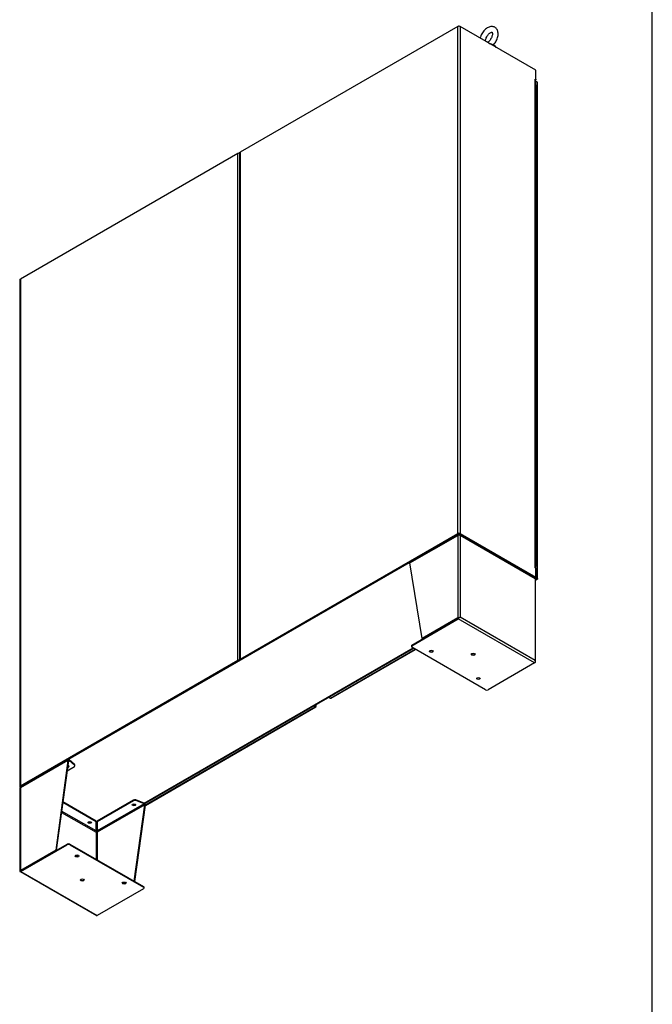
# Model space of a CAD drawing. Header units: inches. Extents: x 2 to 538, y -2 to 358.
# Tile 39 of 43: x 465 to 538, y 131 to 245. Entities that reach past the tile are written whole.
import ezdxf

# ---------------------------------------------------------------- set-up
doc = ezdxf.new("R2010")
doc.units = ezdxf.units.IN
doc.header["$MEASUREMENT"] = 0
for name, color, linetype in [('COM50521', 7, 'Continuous'), ('COM52167-7', 7, 'Continuous'), ('COM52168-7', 7, 'Continuous'), ('COM54746-68', 7, 'Continuous'), ('COM54928-3', 7, 'Continuous'), ('COM70108-3', 7, 'Continuous'), ('COM71156-3', 7, 'Continuous'), ('COM71159-5', 7, 'Continuous'), ('Default', 7, 'Continuous'), ('SCS00680', 7, 'Continuous'), ('WAF25362', 7, 'Continuous')]:
    doc.layers.add(name, color=color, linetype=linetype)

# ---------------------------------------------------------------- blocks, each defined once
blk = doc.blocks.new('SE6')
at = {"layer": 'COM50521', "color": 7, "linetype": 'Continuous'}
for p, q in [((511.24, 183.28), (511.3, 183.32)), ((508.54, 181.72), (508.47, 181.68)), ((471.46, 160.31), (471.53, 160.35)), ((468.77, 158.76), (468.7, 158.72))]:
    blk.add_line(p, q, dxfattribs=at)
at = {"layer": 'COM52167-7', "color": 7, "linetype": 'Continuous'}
for p, q in [((479.08, 154.22), (498.76, 165.58)), ((479.08, 154.17), (498.83, 165.57)), ((498.76, 165.58), (498.56, 165.69)), ((498.76, 165.65), (498.63, 165.73)), ((498.63, 165.73), (498.76, 165.65)), ((498.69, 165.77), (498.83, 165.69)), ((498.76, 165.65), (498.76, 165.65)), ((498.76, 165.65), (498.76, 165.65)), ((498.76, 165.65), (498.76, 165.65)), ((498.76, 165.65), (498.83, 165.61)), ((498.76, 165.65), (498.76, 165.65)), ((498.76, 165.65), (498.76, 165.65)), ((498.76, 165.65), (498.76, 165.65)), ((498.76, 165.65), (498.8, 165.63)), ((498.8, 165.63), (498.76, 165.65)), ((498.8, 165.63), (498.84, 165.57)), ((498.8, 165.63), (498.87, 165.62)), ((498.83, 165.61), (498.8, 165.63)), ((498.81, 165.63), (498.83, 165.61)), ((498.83, 165.69), (498.83, 165.84)), ((498.83, 165.61), (498.83, 165.61)), ((498.83, 165.61), (498.83, 165.61)), ((498.87, 165.63), (498.87, 165.87))]:
    blk.add_line(p, q, dxfattribs=at)
for centre, major_axis, start_param, end_param in [((498.76, 165.69), (-0.072, 0.124), 2.356194, 3.27243), ((498.72, 165.63), (-0.143, 0), 3.010756, 3.926991)]:
    blk.add_ellipse(centre, major_axis=major_axis, ratio=0.57735, start_param=start_param, end_param=end_param, dxfattribs=at)
for points in [[(498.87, 165.62), (498.86, 165.62), (498.86, 165.62), (498.85, 165.62), (498.85, 165.62), (498.84, 165.61), (498.83, 165.61), (498.83, 165.61)], [(498.84, 165.57), (498.84, 165.58), (498.84, 165.58), (498.84, 165.59), (498.83, 165.6), (498.83, 165.6), (498.83, 165.61), (498.83, 165.61)]]:
    blk.add_open_spline(points, degree=3, knots=[0, 0, 0, 0, 0.5, 0.5, 0.75, 0.75, 1, 1, 1, 1], dxfattribs=at)
at = {"layer": 'COM52168-7', "color": 7, "linetype": 'Continuous'}
for p, q in [((524.5, 238), (524.3, 238.11)), ((524.5, 180.52), (524.5, 238)), ((524.54, 180.46), (524.54, 237.94)), ((524.44, 180.4), (524.24, 180.51)), ((524.3, 180.56), (524.44, 180.48)), ((524.44, 180.48), (524.3, 180.56)), ((524.3, 180.32), (524.44, 180.4)), ((524.3, 180.28), (524.51, 180.39)), ((524.32, 180.62), (524.5, 180.52)), ((524.44, 180.48), (524.44, 180.48)), ((524.44, 180.48), (524.44, 180.48)), ((524.44, 180.48), (524.44, 180.48)), ((524.44, 180.48), (524.46, 180.47)), ((524.44, 180.48), (524.44, 180.48)), ((524.44, 180.48), (524.44, 180.48)), ((524.44, 180.48), (524.44, 180.48)), ((524.48, 180.45), (524.44, 180.48)), ((524.44, 180.48), (524.48, 180.45)), ((524.48, 180.45), (524.54, 180.45)), ((524.5, 180.44), (524.48, 180.45)), ((524.48, 180.45), (524.52, 180.4)), ((524.48, 180.45), (524.5, 180.44)), ((524.5, 180.44), (524.5, 180.44)), ((524.5, 180.44), (524.5, 180.44)), ((500.53, 166.6), (510.36, 172.27)), ((500.6, 166.59), (510.4, 172.25)), ((500.33, 166.71), (500.53, 166.6))]:
    blk.add_line(p, q, dxfattribs=at)
for centre, major_axis, start_param, end_param in [((524.4, 237.94), (-0.143, 0), 3.141593, 3.926991), ((524.44, 180.52), (-0.071, 0.124), 2.356194, 3.27243), ((524.4, 180.46), (-0.143, 0), 3.010756, 3.926991), ((500.53, 166.71), (-0.072, 0.124), 2.356194, 3.141593)]:
    blk.add_ellipse(centre, major_axis=major_axis, ratio=0.57735, start_param=start_param, end_param=end_param, dxfattribs=at)
for points in [[(524.54, 180.45), (524.54, 180.45), (524.54, 180.44), (524.53, 180.44), (524.52, 180.44), (524.51, 180.44), (524.51, 180.44), (524.5, 180.44)], [(524.52, 180.4), (524.52, 180.4), (524.52, 180.41), (524.51, 180.42), (524.51, 180.42), (524.51, 180.43), (524.51, 180.43), (524.5, 180.44)]]:
    blk.add_open_spline(points, degree=3, knots=[0, 0, 0, 0, 0.5, 0.5, 0.75, 0.75, 1, 1, 1, 1], dxfattribs=at)
at = {"layer": 'COM54746-68', "color": 7, "linetype": 'Continuous'}
for p, q in [((524.44, 236.7), (524.44, 237.52)), ((524.3, 236.77), (524.31, 236.77)), ((524.31, 235.95), (524.31, 236.77)), ((524.44, 235.89), (524.44, 236.7)), ((524.3, 235.95), (524.31, 235.95)), ((524.3, 235.14), (524.31, 235.14)), ((524.31, 234.32), (524.31, 235.14)), ((524.44, 235.07), (524.44, 235.89)), ((524.3, 234.32), (524.31, 234.32)), ((524.44, 234.25), (524.44, 235.07)), ((524.44, 233.44), (524.44, 234.25)), ((524.3, 233.5), (524.31, 233.5)), ((524.31, 232.69), (524.31, 233.5)), ((524.44, 232.62), (524.44, 233.44)), ((524.3, 232.69), (524.31, 232.69)), ((524.3, 231.87), (524.31, 231.87)), ((524.31, 231.06), (524.31, 231.87)), ((524.44, 231.8), (524.44, 232.62)), ((524.44, 230.99), (524.44, 231.8)), ((524.3, 231.06), (524.31, 231.06)), ((524.44, 230.17), (524.44, 230.99)), ((524.3, 230.24), (524.31, 230.24)), ((524.3, 229.42), (524.31, 229.42)), ((524.31, 229.42), (524.31, 230.24)), ((524.44, 229.35), (524.44, 230.17)), ((524.3, 228.61), (524.31, 228.61)), ((524.31, 227.79), (524.31, 228.61)), ((524.44, 228.54), (524.44, 229.36)), ((524.44, 227.72), (524.44, 228.54)), ((524.3, 227.79), (524.31, 227.79)), ((524.44, 226.91), (524.44, 227.72)), ((524.3, 226.97), (524.31, 226.97)), ((524.3, 226.16), (524.31, 226.16)), ((524.31, 226.16), (524.31, 226.97)), ((524.44, 226.09), (524.44, 226.91)), ((524.44, 225.27), (524.44, 226.09)), ((524.3, 225.34), (524.31, 225.34)), ((524.31, 224.52), (524.31, 225.34)), ((524.44, 224.46), (524.44, 225.27)), ((524.3, 224.52), (524.31, 224.52)), ((524.3, 223.71), (524.31, 223.71)), ((524.31, 222.89), (524.31, 223.71)), ((524.44, 223.64), (524.44, 224.46)), ((524.3, 222.89), (524.31, 222.89)), ((524.44, 222.82), (524.44, 223.64)), ((524.44, 222.01), (524.44, 222.82)), ((524.3, 222.07), (524.31, 222.07)), ((524.31, 221.26), (524.31, 222.07)), ((524.44, 221.19), (524.44, 222.01)), ((524.3, 221.26), (524.31, 221.26)), ((524.3, 220.44), (524.31, 220.44)), ((524.31, 219.62), (524.31, 220.44)), ((524.44, 220.37), (524.44, 221.19)), ((524.44, 219.56), (524.44, 220.37)), ((524.3, 219.62), (524.31, 219.62)), ((524.44, 218.74), (524.44, 219.56)), ((524.3, 218.81), (524.31, 218.81)), ((524.3, 217.99), (524.31, 217.99)), ((524.31, 217.99), (524.31, 218.81)), ((524.44, 217.92), (524.44, 218.74)), ((524.3, 217.17), (524.31, 217.17)), ((524.31, 216.36), (524.31, 217.17)), ((524.44, 217.11), (524.44, 217.92)), ((524.44, 216.29), (524.44, 217.11)), ((524.3, 216.36), (524.31, 216.36)), ((524.44, 215.47), (524.44, 216.29)), ((524.3, 215.54), (524.31, 215.54)), ((524.3, 214.73), (524.31, 214.73)), ((524.31, 214.73), (524.31, 215.54)), ((524.44, 214.66), (524.44, 215.47)), ((524.44, 213.84), (524.44, 214.66)), ((524.3, 213.91), (524.31, 213.91)), ((524.31, 213.09), (524.31, 213.91)), ((524.44, 213.02), (524.44, 213.84)), ((524.3, 213.09), (524.31, 213.09)), ((524.3, 212.28), (524.31, 212.28)), ((524.31, 211.46), (524.31, 212.28)), ((524.44, 212.21), (524.44, 213.03)), ((524.3, 211.46), (524.31, 211.46)), ((524.44, 211.39), (524.44, 212.21)), ((524.44, 210.58), (524.44, 211.39)), ((524.3, 210.64), (524.31, 210.64)), ((524.31, 209.83), (524.31, 210.64)), ((524.44, 209.76), (524.44, 210.58)), ((524.3, 209.83), (524.31, 209.83)), ((524.3, 209.01), (524.31, 209.01)), ((524.31, 208.19), (524.31, 209.01)), ((524.44, 208.94), (524.44, 209.76)), ((524.44, 208.13), (524.44, 208.94)), ((524.3, 208.19), (524.31, 208.19)), ((524.44, 207.31), (524.44, 208.13)), ((524.3, 207.38), (524.31, 207.38)), ((524.3, 206.56), (524.31, 206.56)), ((524.31, 206.56), (524.31, 207.38)), ((524.44, 206.49), (524.44, 207.31)), ((524.3, 205.74), (524.31, 205.74)), ((524.31, 204.93), (524.31, 205.74)), ((524.44, 205.68), (524.44, 206.49)), ((524.44, 204.86), (524.44, 205.68)), ((524.3, 204.93), (524.31, 204.93)), ((524.44, 204.04), (524.44, 204.86)), ((524.3, 204.11), (524.31, 204.11)), ((524.3, 203.29), (524.31, 203.29)), ((524.31, 203.29), (524.31, 204.11)), ((524.44, 203.23), (524.44, 204.04)), ((524.44, 202.41), (524.44, 203.23)), ((524.3, 202.48), (524.31, 202.48)), ((524.31, 201.66), (524.31, 202.48)), ((524.44, 201.59), (524.44, 202.41)), ((524.3, 201.66), (524.31, 201.66)), ((524.3, 200.84), (524.31, 200.84)), ((524.31, 200.03), (524.31, 200.84)), ((524.44, 200.78), (524.44, 201.59)), ((524.3, 200.03), (524.31, 200.03)), ((524.44, 199.96), (524.44, 200.78)), ((524.44, 199.14), (524.44, 199.96)), ((524.3, 199.21), (524.31, 199.21)), ((524.31, 198.4), (524.31, 199.21)), ((524.44, 198.33), (524.44, 199.14)), ((524.3, 198.4), (524.31, 198.4)), ((524.3, 197.58), (524.31, 197.58)), ((524.31, 196.76), (524.31, 197.58)), ((524.44, 197.51), (524.44, 198.33)), ((524.44, 196.69), (524.44, 197.51)), ((524.3, 196.76), (524.31, 196.76)), ((524.44, 195.88), (524.44, 196.7)), ((524.3, 195.95), (524.31, 195.95)), ((524.31, 195.13), (524.31, 195.95)), ((524.44, 195.06), (524.44, 195.88)), ((524.3, 195.13), (524.31, 195.13)), ((524.3, 194.31), (524.31, 194.31)), ((524.31, 193.5), (524.31, 194.31)), ((524.44, 194.25), (524.44, 195.06)), ((524.44, 193.43), (524.44, 194.25)), ((524.3, 193.5), (524.31, 193.5)), ((524.44, 192.61), (524.44, 193.43)), ((524.3, 192.68), (524.31, 192.68)), ((524.3, 191.86), (524.31, 191.86)), ((524.31, 191.86), (524.31, 192.68)), ((524.44, 191.8), (524.44, 192.61)), ((524.44, 190.98), (524.44, 191.8)), ((524.3, 191.05), (524.31, 191.05)), ((524.31, 190.23), (524.31, 191.05)), ((524.44, 190.16), (524.44, 190.98)), ((524.3, 190.23), (524.31, 190.23)), ((524.44, 189.35), (524.44, 190.16)), ((524.3, 189.41), (524.31, 189.41)), ((524.3, 188.6), (524.31, 188.6)), ((524.31, 188.6), (524.31, 189.41)), ((524.44, 188.53), (524.44, 189.35)), ((524.44, 187.71), (524.44, 188.53)), ((524.3, 187.78), (524.31, 187.78)), ((524.31, 186.96), (524.31, 187.78)), ((524.44, 186.9), (524.44, 187.71)), ((524.3, 186.96), (524.31, 186.96)), ((524.3, 186.15), (524.31, 186.15)), ((524.31, 185.33), (524.31, 186.15)), ((524.44, 186.08), (524.44, 186.9)), ((524.44, 185.26), (524.44, 186.08)), ((524.3, 185.33), (524.31, 185.33)), ((524.44, 184.45), (524.44, 185.26)), ((524.3, 184.51), (524.31, 184.51)), ((524.31, 183.7), (524.31, 184.51)), ((524.44, 183.63), (524.44, 184.45)), ((524.3, 183.7), (524.31, 183.7)), ((524.3, 182.88), (524.31, 182.88)), ((524.31, 182.07), (524.31, 182.88)), ((524.44, 182.81), (524.44, 183.63)), ((524.44, 182), (524.44, 182.81)), ((524.3, 182.07), (524.31, 182.07)), ((524.31, 182.03), (524.3, 182.03)), ((524.35, 181.92), (524.3, 181.89)), ((524.35, 181.93), (524.35, 181.92)), ((524.37, 182), (524.37, 182.01))]:
    blk.add_line(p, q, dxfattribs=at)
for centre, major_axis, start_param, end_param in [((524.32, 237.52), (0.117, 0), 0, 1.687701), ((524.32, 236.7), (0.117, 0), 0, 1.687701), ((524.32, 236.7), (-0.117, 0), 3.141593, 4.757906), ((524.32, 235.89), (0.117, 0), 0, 1.687701), ((524.32, 235.07), (0.117, 0), 0, 1.687701), ((524.32, 235.89), (-0.117, 0), 3.141593, 4.757906), ((524.32, 235.07), (-0.117, 0), 3.141593, 4.757906), ((524.32, 234.25), (0.117, 0), 0, 1.687701), ((524.32, 234.25), (-0.117, 0), 3.141593, 4.757906), ((524.32, 233.44), (0.117, 0), 0, 1.687701), ((524.32, 233.44), (-0.117, 0), 3.141593, 4.757906), ((524.32, 232.62), (0.117, 0), 0, 1.687701), ((524.32, 231.8), (0.117, 0), 0, 1.687701), ((524.32, 232.62), (-0.117, 0), 3.141593, 4.757906), ((524.32, 231.8), (-0.117, 0), 3.141593, 4.757906), ((524.32, 230.99), (0.117, 0), 0, 1.687701), ((524.32, 230.99), (-0.117, 0), 3.141593, 4.757906), ((524.32, 230.17), (0.117, 0), 0, 1.687701), ((524.32, 229.36), (0.117, 0), 0, 1.687701), ((524.32, 230.17), (-0.117, 0), 3.141593, 4.757906), ((524.32, 229.35), (-0.117, 0), 3.141593, 4.757906), ((524.32, 228.54), (0.117, 0), 0, 1.687701), ((524.32, 228.54), (-0.117, 0), 3.141593, 4.757906), ((524.32, 227.72), (0.117, 0), 0, 1.687701), ((524.32, 227.72), (-0.117, 0), 3.141593, 4.757906), ((524.32, 226.91), (0.117, 0), 0, 1.687701), ((524.32, 226.09), (0.117, 0), 0, 1.687701), ((524.32, 226.91), (-0.117, 0), 3.141593, 4.757906), ((524.32, 226.09), (-0.117, 0), 3.141593, 4.757906), ((524.32, 225.27), (0.117, 0), 0, 1.687701), ((524.32, 225.27), (-0.117, 0), 3.141593, 4.757906), ((524.32, 224.46), (0.117, 0), 0, 1.687701), ((524.32, 223.64), (0.117, 0), 0, 1.687701), ((524.32, 224.46), (-0.117, 0), 3.141593, 4.757906), ((524.32, 223.64), (-0.117, 0), 3.141593, 4.757906), ((524.32, 222.82), (0.117, 0), 0, 1.687701), ((524.32, 222.82), (-0.117, 0), 3.141593, 4.757906), ((524.32, 222.01), (0.117, 0), 0, 1.687701), ((524.32, 222.01), (-0.117, 0), 3.141593, 4.757906), ((524.32, 221.19), (0.117, 0), 0, 1.687701), ((524.32, 220.37), (0.117, 0), 0, 1.687701), ((524.32, 221.19), (-0.117, 0), 3.141593, 4.757906), ((524.32, 220.37), (-0.117, 0), 3.141593, 4.757906), ((524.32, 219.56), (0.117, 0), 0, 1.687701), ((524.32, 219.56), (-0.117, 0), 3.141593, 4.757906), ((524.32, 218.74), (0.117, 0), 0, 1.687701), ((524.32, 217.92), (0.117, 0), 0, 1.687701), ((524.32, 218.74), (-0.117, 0), 3.141593, 4.757906), ((524.32, 217.92), (-0.117, 0), 3.141593, 4.757906), ((524.32, 217.11), (0.117, 0), 0, 1.687701), ((524.32, 217.11), (-0.117, 0), 3.141593, 4.757906), ((524.32, 216.29), (0.117, 0), 0, 1.687701), ((524.32, 216.29), (-0.117, 0), 3.141593, 4.757906), ((524.32, 215.47), (0.117, 0), 0, 1.687701), ((524.32, 214.66), (0.117, 0), 0, 1.687701), ((524.32, 215.47), (-0.117, 0), 3.141593, 4.757906), ((524.32, 214.66), (-0.117, 0), 3.141593, 4.757906), ((524.32, 213.84), (0.117, 0), 0, 1.687701), ((524.32, 213.84), (-0.117, 0), 3.141593, 4.757906), ((524.32, 213.03), (0.117, 0), 0, 1.687701), ((524.32, 212.21), (0.117, 0), 0, 1.687701), ((524.32, 213.02), (-0.117, 0), 3.141593, 4.757906), ((524.32, 212.21), (-0.117, 0), 3.141593, 4.757906), ((524.32, 211.39), (0.117, 0), 0, 1.687701), ((524.32, 211.39), (-0.117, 0), 3.141593, 4.757906), ((524.32, 210.58), (0.117, 0), 0, 1.687701), ((524.32, 210.58), (-0.117, 0), 3.141593, 4.757906), ((524.32, 209.76), (0.117, 0), 0, 1.687701), ((524.32, 208.94), (0.117, 0), 0, 1.687701), ((524.32, 209.76), (-0.117, 0), 3.141593, 4.757906), ((524.32, 208.94), (-0.117, 0), 3.141593, 4.757906), ((524.32, 208.13), (0.117, 0), 0, 1.687701), ((524.32, 208.13), (-0.117, 0), 3.141593, 4.757906), ((524.32, 207.31), (0.117, 0), 0, 1.687701), ((524.32, 206.49), (0.117, 0), 0, 1.687701), ((524.32, 207.31), (-0.117, 0), 3.141593, 4.757906), ((524.32, 206.49), (-0.117, 0), 3.141593, 4.757906), ((524.32, 205.68), (0.117, 0), 0, 1.687701), ((524.32, 205.68), (-0.117, 0), 3.141593, 4.757906), ((524.32, 204.86), (0.117, 0), 0, 1.687701), ((524.32, 204.86), (-0.117, 0), 3.141593, 4.757906), ((524.32, 204.04), (0.117, 0), 0, 1.687701), ((524.32, 203.23), (0.117, 0), 0, 1.687701), ((524.32, 204.04), (-0.117, 0), 3.141593, 4.757906), ((524.32, 203.23), (-0.117, 0), 3.141593, 4.757906), ((524.32, 202.41), (0.117, 0), 0, 1.687701), ((524.32, 202.41), (-0.117, 0), 3.141593, 4.757906), ((524.32, 201.59), (0.117, 0), 0, 1.687701), ((524.32, 200.78), (0.117, 0), 0, 1.687701), ((524.32, 201.59), (-0.117, 0), 3.141593, 4.757906), ((524.32, 200.78), (-0.117, 0), 3.141593, 4.757906), ((524.32, 199.96), (0.117, 0), 0, 1.687701), ((524.32, 199.96), (-0.117, 0), 3.141593, 4.757906), ((524.32, 199.14), (0.117, 0), 0, 1.687701), ((524.32, 199.14), (-0.117, 0), 3.141593, 4.757906), ((524.32, 198.33), (0.117, 0), 0, 1.687701), ((524.32, 197.51), (0.117, 0), 0, 1.687701), ((524.32, 198.33), (-0.117, 0), 3.141593, 4.757906), ((524.32, 197.51), (-0.117, 0), 3.141593, 4.757906), ((524.32, 196.7), (0.117, 0), 0, 1.687701), ((524.32, 196.69), (-0.117, 0), 3.141593, 4.757906), ((524.32, 195.88), (0.117, 0), 0, 1.687701), ((524.32, 195.88), (-0.117, 0), 3.141593, 4.757906), ((524.32, 195.06), (0.117, 0), 0, 1.687701), ((524.32, 194.25), (0.117, 0), 0, 1.687701), ((524.32, 195.06), (-0.117, 0), 3.141593, 4.757906), ((524.32, 194.25), (-0.117, 0), 3.141593, 4.757906), ((524.32, 193.43), (0.117, 0), 0, 1.687701), ((524.32, 193.43), (-0.117, 0), 3.141593, 4.757906), ((524.32, 192.61), (0.117, 0), 0, 1.687701), ((524.32, 191.8), (0.117, 0), 0, 1.687701), ((524.32, 192.61), (-0.117, 0), 3.141593, 4.757906), ((524.32, 191.8), (-0.117, 0), 3.141593, 4.757906), ((524.32, 190.98), (0.117, 0), 0, 1.687701), ((524.32, 190.98), (-0.117, 0), 3.141593, 4.757906), ((524.32, 190.16), (0.117, 0), 0, 1.687701), ((524.32, 190.16), (-0.117, 0), 3.141593, 4.757906), ((524.32, 189.35), (0.117, 0), 0, 1.687701), ((524.32, 188.53), (0.117, 0), 0, 1.687701), ((524.32, 189.35), (-0.117, 0), 3.141593, 4.757906), ((524.32, 188.53), (-0.117, 0), 3.141593, 4.757906), ((524.32, 187.71), (0.117, 0), 0, 1.687701), ((524.32, 187.71), (-0.117, 0), 3.141593, 4.757906), ((524.32, 186.9), (0.117, 0), 0, 1.687701), ((524.32, 186.08), (0.117, 0), 0, 1.687701), ((524.32, 186.9), (-0.117, 0), 3.141593, 4.757906), ((524.32, 186.08), (-0.117, 0), 3.141593, 4.757906), ((524.32, 185.26), (0.117, 0), 0, 1.687701), ((524.32, 185.26), (-0.117, 0), 3.141593, 4.757906), ((524.32, 184.45), (0.117, 0), 0, 1.687701), ((524.32, 184.45), (-0.117, 0), 3.141593, 4.757906), ((524.32, 183.63), (0.117, 0), 0, 1.687701), ((524.32, 183.63), (-0.117, 0), 3.141593, 4.757906), ((524.32, 182.81), (0.117, 0), 0, 1.637808), ((524.32, 182.81), (-0.117, 0), 3.141593, 4.757906), ((524.32, 182), (-0.117, 0), 1.453891, 4.757906), ((524.32, 182), (-0.055, 0), 1.320054, 4.778783), ((524.32, 182), (-0.05, 0), 1.294354, 4.988832), ((524.32, 182), (0.135, 0), 4.611129, 4.975472)]:
    blk.add_ellipse(centre, major_axis=major_axis, ratio=0.57735, start_param=start_param, end_param=end_param, dxfattribs=at)
at = {"layer": 'COM54928-3', "color": 7, "linetype": 'Continuous'}
for p, q in [((509.75, 182.27), (515.28, 185.46)), ((515.32, 185.54), (509.79, 182.35)), ((515.28, 185.46), (515.28, 175.89)), ((515.28, 185.46), (515.28, 185.46)), ((515.35, 185.48), (515.32, 185.54)), ((515.36, 185.48), (515.36, 185.5)), ((515.46, 185.48), (515.46, 185.5)), ((515.47, 185.48), (515.51, 185.54)), ((524.21, 180.52), (515.51, 185.54)), ((524.25, 180.43), (515.55, 185.46)), ((515.55, 185.46), (515.55, 175.97)), ((511.17, 173.52), (509.75, 182.27)), ((524.25, 180.43), (524.25, 170.94)), ((524.3, 170.79), (524.3, 180.35)), ((509.98, 172.75), (515.34, 175.85)), ((509.98, 172.67), (515.34, 175.77)), ((515.28, 175.89), (511.17, 173.52)), ((515.34, 175.85), (511.24, 173.48)), ((515.46, 175.92), (515.34, 175.85)), ((515.46, 175.92), (515.34, 175.85)), ((524.18, 170.67), (515.34, 175.77)), ((515.48, 175.93), (515.55, 175.97)), ((524.25, 170.94), (515.55, 175.97)), ((511.24, 173.48), (511.17, 173.52)), ((509.91, 172.66), (509.91, 172.59)), ((509.98, 172.75), (509.98, 172.67)), ((518.5, 167.57), (509.98, 172.5)), ((524.18, 170.67), (518.81, 167.57)), ((524.18, 170.67), (524.25, 170.71)), ((524.3, 170.82), (524.3, 170.82)), ((470.11, 159.38), (464.59, 156.19)), ((470.15, 159.47), (464.63, 156.28)), ((470.11, 159.38), (468.69, 148.99)), ((470.18, 159.34), (468.76, 148.96)), ((470.02, 158.18), (470.86, 158.66)), ((470.18, 159.34), (470.11, 159.38)), ((470.2, 159.38), (470.15, 159.47)), ((470.18, 159.34), (470.24, 159.37)), ((470.24, 159.37), (470.24, 159.45)), ((470.88, 158.9), (470.24, 159.45)), ((470.88, 158.82), (470.24, 159.37)), ((470.88, 158.82), (470.88, 158.9)), ((470.92, 158.75), (470.92, 158.83)), ((464.53, 156.11), (464.53, 146.55)), ((464.59, 156.19), (464.59, 156.19)), ((464.59, 156.19), (464.59, 146.63)), ((473.37, 152.27), (469.52, 154.49)), ((473.37, 152.34), (469.53, 154.57)), ((477.71, 154.78), (473.48, 152.34)), ((477.71, 154.71), (473.48, 152.27)), ((478.94, 154.35), (473.48, 151.2)), ((479.02, 154.24), (473.49, 151.05)), ((477.71, 154.71), (477.71, 154.78)), ((477.8, 145.37), (479.02, 154.24)), ((477.87, 145.33), (479.08, 154.2)), ((478.94, 154.43), (477.99, 154.8)), ((477.99, 154.8), (477.99, 154.72)), ((478.94, 154.35), (477.99, 154.72)), ((478.94, 154.35), (478.94, 154.43)), ((479, 154.3), (479.04, 154.33)), ((479.02, 154.24), (479.08, 154.2)), ((469.36, 153.36), (473.36, 151.05)), ((473.37, 151.2), (469.38, 153.5)), ((473.37, 152.34), (473.37, 152.27)), ((473.37, 151.2), (473.37, 152.27)), ((473.48, 152.34), (473.48, 152.27)), ((473.48, 152.27), (473.48, 151.2)), ((473.36, 151.05), (473.36, 147.94)), ((473.49, 151.05), (473.49, 151.05)), ((473.49, 151.05), (473.49, 147.86)), ((464.66, 146.59), (470.02, 149.69)), ((464.66, 146.51), (470.02, 149.61)), ((470.02, 149.61), (470.02, 149.69)), ((470.34, 149.69), (478.86, 144.76)), ((470.34, 149.69), (470.34, 149.61)), ((470.34, 149.61), (478.86, 144.69)), ((468.69, 148.99), (464.59, 146.63)), ((468.76, 148.96), (464.66, 146.59)), ((468.76, 148.96), (468.69, 148.99)), ((464.54, 146.52), (464.66, 146.59)), ((464.54, 146.52), (464.66, 146.59)), ((464.56, 146.5), (473.4, 141.4)), ((464.66, 146.59), (464.59, 146.55)), ((464.66, 146.59), (464.66, 146.59)), ((464.66, 146.59), (464.66, 146.59)), ((464.66, 146.51), (473.49, 141.41)), ((478.86, 144.51), (473.49, 141.41)), ((478.86, 144.69), (478.86, 144.76)), ((478.93, 144.6), (478.93, 144.67))]:
    blk.add_line(p, q, dxfattribs=at)
for centre, radius, start, end in [((478.81, 154.18), 0.28, 33.4305, 62.6744), ((478.88, 154.22), 0.145, 37.9179, 66.9357), ((473.86, 151.19), 0.483, 178.9367, 188.5296), ((473, 151.19), 0.483, 351.4704, 1.0633)]:
    blk.add_arc(centre, radius, start, end, dxfattribs=at)
for centre, major_axis, ratio, start_param, end_param in [((515.41, 185.38), (-0.095, 0.165), 0.57735, 0, 0.785398), ((515.41, 185.38), (-0.19, 0), 0.57735, 3.926991, 5.497787), ((515.41, 185.38), (-0.095, -0.165), 0.57735, 2.356194, 3.141593), ((509.89, 182.19), (0.095, -0.165), 0.57735, 3.141593, 3.926991), ((524.11, 180.35), (0.095, 0.165), 0.57735, 5.497787, 6.283185), ((524.11, 180.35), (-0.19, 0), 0.57735, 3.141593, 3.926991), ((515.41, 175.81), (-0.19, 0), 0.57735, 4.45059, 5.497787), ((515.41, 175.89), (-0.095, -0.0548), 0.000359, 3.926784, 5.49758), ((515.41, 175.89), (-0.095, -0.0549), 0.000359, 0.785605, 2.356402), ((515.34, 175.93), (-0.095, -0.165), 0.57735, 0.785398, 1.832596), ((515.41, 175.89), (0.19, 0.11), 0.000359, 0.785191, 1.30879), ((515.41, 175.89), (0.19, 0.11), 0.000359, -1.30879, -0.785191), ((510.13, 172.66), (0.22, 0), 0.57735, 2.356194, 3.141593), ((510.13, 172.59), (0.22, 0), 0.57735, 2.356194, 3.926991), ((512.22, 172.1), (-0.219, 0), 0.57735, 0.312499, 2.829093), ((517.07, 171.74), (-0.219, 0), 0.57735, 0.312499, 2.829093), ((524.18, 170.83), (-0.095, -0.165), 0.57735, 0.785398, 1.832596), ((524.11, 170.87), (0.134, -0.233), 0.57759, 1.04699, 1.570589), ((524.11, 170.87), (0.134, -0.233), 0.57759, 1.047405, 1.571004), ((524.11, 170.79), (-0.19, 0), 0.57735, 2.356194, 3.403392), ((517.68, 168.94), (-0.219, 0), 0.57735, 0.312499, 2.829093), ((518.66, 167.66), (-0.22, 0), 0.57735, 0.785398, 2.356194), ((470.02, 158.69), (-0.219, 0), 0.57735, 1.801726, 4.323891), ((470.02, 158.77), (0.219, 0), 0.57735, 4.994571, 5.970686), ((470.25, 159.3), (-0.095, 0.165), 0.57735, 0, 0.785398), ((470.25, 159.3), (-0.0475, 0.0823), 0.57735, 0, 0.785398), ((470.7, 158.75), (-0.22, 0), 0.57735, 2.356194, 3.737888), ((470.7, 158.83), (-0.22, 0), 0.57735, 3.141593, 3.737888), ((464.72, 156.11), (0.19, 0), 0.57735, 2.356194, 3.141593), ((464.72, 156.11), (0.095, -0.165), 0.57735, 3.141593, 3.926991), ((477.76, 154.3), (0.218, 0), 0.57735, 3.454092, 5.970686), ((477.86, 154.69), (-0.22, 0), 0.57735, 4.116093, 5.497787), ((477.86, 154.62), (0.22, 0), 0.57735, 0.974501, 2.356194), ((478.95, 154.28), (0.0475, -0.0823), 0.57735, 0.785398, 1.570796), ((478.95, 154.28), (0.095, -0.165), 0.57735, 0.785398, 1.570796), ((472.63, 152.26), (0.219, 0), 0.57735, 3.454092, 5.970686), ((473.43, 151.09), (-0.0475, -0.0823), 0.57735, 4.712389, 5.497787), ((473.43, 151.09), (0.095, 0), 0.57735, 3.926991, 5.497787), ((473.43, 151.09), (0.0475, -0.0823), 0.57735, 0.785398, 1.570796), ((470.18, 149.6), (-0.22, 0), 0.57735, 3.926991, 5.497787), ((470.18, 149.52), (0.22, 0), 0.57735, 0.785398, 2.356194), ((471.16, 148.39), (0.219, 0), 0.57735, 3.454092, 5.970686), ((464.72, 146.55), (0.19, 0), 0.57735, 2.356194, 3.403392), ((464.72, 146.63), (-0.19, -0.11), 0.000359, 0.261592, 0.785191), ((464.72, 146.63), (-0.19, -0.11), 0.000359, -0.785191, -0.261592), ((464.66, 146.66), (0.095, 0.165), 0.57735, 2.879793, 3.926991), ((464.72, 146.63), (0.095, 0.0548), 0.000359, 2.355987, 3.926784), ((464.72, 146.63), (0.095, 0.0549), 0.000359, 2.356402, 3.927198), ((471.77, 145.59), (0.219, 0), 0.57735, 3.454092, 5.970686), ((476.62, 145.24), (0.218, 0), 0.57735, 3.454092, 5.970686), ((478.71, 144.67), (-0.22, 0), 0.57735, 3.141593, 3.926991), ((478.71, 144.6), (-0.22, 0), 0.57735, 2.356194, 3.926991), ((473.49, 141.56), (0.095, 0.165), 0.57735, 3.141593, 3.926991)]:
    blk.add_ellipse(centre, major_axis=major_axis, ratio=ratio, start_param=start_param, end_param=end_param, dxfattribs=at)
for centre, major_axis in [((512.22, 172.02), (-0.219, 0)), ((517.07, 171.67), (-0.219, 0)), ((517.68, 168.87), (-0.219, 0)), ((477.76, 154.23), (0.218, 0)), ((472.63, 152.18), (0.219, 0)), ((471.16, 148.31), (0.219, 0)), ((471.77, 145.51), (0.219, 0)), ((476.62, 145.16), (0.218, 0))]:
    blk.add_ellipse(centre, major_axis=major_axis, ratio=0.57735, dxfattribs=at)
for points in [[(515.36, 185.5), (515.35, 185.52), (515.34, 185.53), (515.33, 185.54), (515.32, 185.54), (515.32, 185.54)], [(515.46, 185.5), (515.47, 185.52), (515.48, 185.53), (515.5, 185.54), (515.5, 185.54), (515.51, 185.54)], [(470.24, 159.45), (470.22, 159.46), (470.2, 159.47), (470.18, 159.47), (470.16, 159.47), (470.15, 159.47)], [(470.24, 159.37), (470.23, 159.38), (470.22, 159.38), (470.21, 159.39), (470.2, 159.39), (470.2, 159.38)]]:
    blk.add_open_spline(points, degree=3, knots=[0, 0, 0, 0, 0.5, 0.5, 1, 1, 1, 1], dxfattribs=at)
at = {"layer": 'COM70108-3', "color": 7, "linetype": 'Continuous'}
for p, q in [((515.28, 244.42), (515.41, 244.5)), ((515.41, 244.5), (515.55, 244.42)), ((515.41, 244.45), (515.41, 244.5)), ((524.3, 238.27), (524.32, 238.26)), ((524.3, 238.25), (524.32, 238.26)), ((524.32, 238.34), (524.32, 238.26)), ((489.8, 229.71), (490.07, 229.87)), ((489.98, 229.74), (490.01, 229.76))]:
    blk.add_line(p, q, dxfattribs=at)
at = {"layer": 'COM71156-3', "color": 7, "linetype": 'Continuous'}
for p, q in [((515.41, 185.69), (464.59, 156.35)), ((515.41, 185.61), (464.59, 156.27)), ((515.41, 185.69), (515.41, 185.61)), ((524.18, 180.62), (515.41, 185.69)), ((524.18, 180.55), (515.41, 185.61)), ((524.17, 180.54), (524.18, 180.55)), ((524.22, 180.51), (524.28, 180.54)), ((478.94, 154.43), (510.11, 172.42)), ((478.99, 154.39), (510.16, 172.39)), ((464.59, 156.35), (464.59, 156.27)), ((464.59, 156.27), (464.61, 156.26)), ((473.37, 151.21), (473.48, 151.27)), ((473.46, 151.2), (473.48, 151.21))]:
    blk.add_line(p, q, dxfattribs=at)
for centre, start_param, end_param in [((524.18, 180.7), 2.356194, 3.926991), ((473.36, 151.36), 2.463702, 3.141593)]:
    blk.add_ellipse(centre, major_axis=(-0.095, 0.165), ratio=0.57735, start_param=start_param, end_param=end_param, dxfattribs=at)
at = {"layer": 'COM71159-5', "color": 7, "linetype": 'Continuous'}
for p, q in [((515.28, 244.42), (490.07, 229.87)), ((515.28, 185.69), (515.28, 244.42)), ((524.32, 239.36), (515.55, 244.42)), ((515.55, 244.42), (515.55, 185.69)), ((524.32, 238.34), (524.32, 239.36)), ((524.24, 238.37), (524.25, 238.38)), ((524.25, 238.38), (524.32, 238.34)), ((524.25, 181.71), (524.25, 238.35)), ((524.29, 238.32), (524.32, 238.34)), ((524.3, 181.65), (524.3, 238.28)), ((489.8, 229.71), (464.59, 215.16)), ((489.8, 170.98), (489.8, 229.71)), ((490.01, 229.79), (490.01, 171.06)), ((490.07, 229.87), (490.07, 171.13)), ((464.53, 215.08), (464.53, 156.35)), ((464.59, 215.16), (464.59, 156.42)), ((490.07, 171.13), (515.28, 185.69)), ((490.14, 171.09), (515.34, 185.65)), ((515.48, 185.65), (524.25, 180.59)), ((515.55, 185.69), (524.32, 180.62)), ((524.24, 181.7), (524.25, 181.71)), ((524.25, 181.68), (524.32, 181.65)), ((524.32, 180.62), (524.32, 181.65)), ((524.25, 180.59), (524.32, 180.62)), ((464.59, 156.42), (489.8, 170.98)), ((464.66, 156.38), (489.87, 170.94))]:
    blk.add_line(p, q, dxfattribs=at)
for centre, major_axis, start_param, end_param in [((515.41, 244.35), (0.19, 0), 0.785398, 2.356194), ((524.25, 238.37), (0.0075, -0.013), 2.356194, 5.497787), ((524.11, 238.28), (-0.19, 0), 3.141593, 3.926991), ((489.93, 229.64), (0.19, 0), 1.143718, 2.356194), ((490.2, 229.79), (0.19, 0), 2.356194, 3.141593), ((464.72, 215.08), (0.19, 0), 2.356194, 3.141593), ((515.41, 185.61), (-0.19, 0), 3.926991, 5.497787), ((524.25, 181.7), (0.0075, -0.013), 2.356194, 5.497787), ((524.11, 181.63), (-0.19, 0), 3.357369, 3.926991), ((489.93, 170.9), (-0.19, 0), 4.45059, 5.497787), ((490.2, 171.06), (0.19, 0), 2.356194, 3.403392), ((464.72, 156.35), (0.19, 0), 2.356194, 3.926991)]:
    blk.add_ellipse(centre, major_axis=major_axis, ratio=0.57735, start_param=start_param, end_param=end_param, dxfattribs=at)
at = {"layer": 'SCS00680', "color": 7, "linetype": 'Continuous'}
blk.add_ellipse((518.9, 242.04), major_axis=(-0.611, 0), ratio=0.57735, start_param=4.053117, end_param=4.384303, dxfattribs=at)
for points, knots in [([(519.4, 242.28), (519.41, 242.3), (519.48, 242.37), (519.61, 242.53), (519.76, 242.77), (519.87, 243.02), (519.94, 243.28), (519.97, 243.54), (519.96, 243.78), (519.9, 243.99), (519.8, 244.16), (519.66, 244.3), (519.5, 244.39), (519.3, 244.44), (519.11, 244.43), (518.91, 244.38), (518.7, 244.28), (518.5, 244.13), (518.31, 243.94), (518.15, 243.72), (518.01, 243.47), (517.93, 243.26), (517.89, 243.12), (517.88, 243.07)], [0.0066621, 0.0066621, 0.0066621, 0.0066621, 0.0172905, 0.0663512, 0.1152745, 0.1643256, 0.2137744, 0.2639987, 0.3152737, 0.360111, 0.4024149, 0.443118, 0.4866607, 0.5286939, 0.5706502, 0.6144147, 0.6608742, 0.7094357, 0.7586022, 0.8076084, 0.8565346, 0.9056741, 0.9336747, 0.9336747, 0.9336747, 0.9336747]), ([(518.5, 242.73), (518.5, 242.76), (518.51, 242.82), (518.53, 242.97), (518.59, 243.14), (518.69, 243.32), (518.8, 243.48), (518.93, 243.62), (519.05, 243.71), (519.16, 243.76), (519.23, 243.77), (519.26, 243.77), (519.26, 243.77), (519.28, 243.74), (519.3, 243.66), (519.31, 243.54), (519.28, 243.39), (519.23, 243.21), (519.14, 243.03), (519.03, 242.86), (518.91, 242.72), (518.8, 242.63), (518.74, 242.6), (518.72, 242.59)], [0, 0, 0, 0, 0.0191298, 0.055976, 0.0937037, 0.1321501, 0.1708436, 0.2091727, 0.246634, 0.2830339, 0.3189797, 0.3561415, 0.3991403, 0.4406239, 0.4748401, 0.5111159, 0.5477062, 0.5852264, 0.6235512, 0.6622334, 0.7006977, 0.7383821, 0.7587518, 0.7587518, 0.7587518, 0.7587518]), ([(518.9, 242.49), (518.92, 242.49), (518.94, 242.48), (519.02, 242.47), (519.08, 242.45), (519.2, 242.41), (519.26, 242.39), (519.35, 242.33), (519.37, 242.31), (519.38, 242.29)], [0.7875, 0.7875, 0.7875, 0.7875, 0.8125, 0.8125, 0.875, 0.875, 0.9375, 0.9375, 1, 1, 1, 1]), ([(519.34, 242.29), (519.33, 242.3), (519.32, 242.31), (519.26, 242.34), (519.2, 242.37), (519.08, 242.41), (519.03, 242.43), (518.98, 242.44)], [0.0402692, 0.0402692, 0.0402692, 0.0402692, 0.0625, 0.0625, 0.125, 0.125, 0.1815445, 0.1815445, 0.1815445, 0.1815445])]:
    blk.add_open_spline(points, degree=3, knots=knots, dxfattribs=at)
at = {"layer": 'WAF25362', "color": 7, "linetype": 'Continuous'}
blk.add_ellipse((518.9, 241.86), major_axis=(0.875, 0), ratio=0.57735, start_param=0.280924, end_param=1.289873, dxfattribs=at)
blk = doc.blocks.new('BORDER')
at = {"layer": 'Default', "color": 7, "linetype": 'Continuous'}
blk.add_line((0, 0), (0, 27.86), dxfattribs=at)

msp = doc.modelspace()

# ---------------------------------------------------------------- block references
at = {"layer": 'Default', "color": 7, "xscale": 12.8, "yscale": 12.8, "zscale": 12.8}
msp.add_blockref('BORDER', (537.834, 1.476), dxfattribs=at)
at = {"layer": 'Default'}
msp.add_blockref('SE6', (0, 0), dxfattribs=at)

doc.saveas('drawing.dxf')
